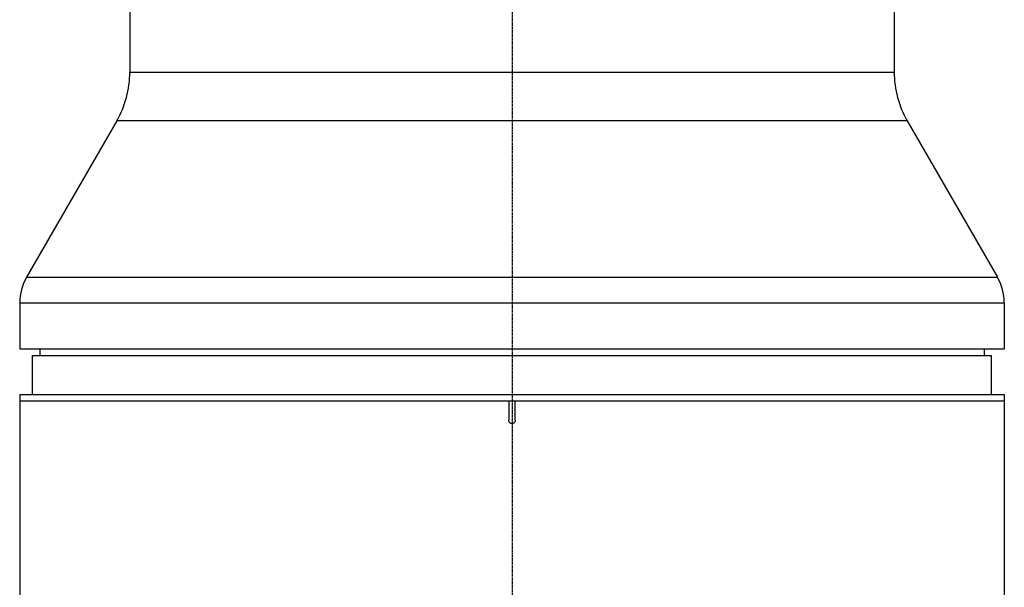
# Model space of a CAD drawing. Header units: millimetres. Extents: x 0 to 5219, y 0 to 2970.
# Tile 38 of 233: x 928 to 1080, y 998 to 1085. Entities that reach past the tile are written whole.
import ezdxf

# ---------------------------------------------------------------- set-up
doc = ezdxf.new("R2010")
doc.units = ezdxf.units.MM
doc.header["$LTSCALE"] = 0.2
doc.linetypes.add('CENTER2', pattern=[1.125, 0.75, -0.125, 0.125, -0.125])
doc.layers.add('02_Center Line', color=1, linetype='CENTER2')

# ---------------------------------------------------------------- blocks, each defined once
blk = doc.blocks.new('A$Cddb3c48e')
for p, q in [((-59, 734.5), (-59, 336.2)), ((59, 734.5), (59, 336.2)), ((-59, 336.2), (59, 336.2)), ((-61.01, 328.7), (-74.93, 304.59)), ((61.01, 328.7), (-61.01, 328.7)), ((61.01, 328.7), (74.93, 304.59)), ((-74.93, 304.59), (74.93, 304.59)), ((76, 300.59), (-76, 300.59)), ((-76, 300.59), (-76, 293.5)), ((76, 300.59), (76, 293.5)), ((-76, 293.5), (76, 293.5)), ((-72.87, 293.5), (-72.89, 292.5)), ((72.87, 293.5), (72.89, 292.5)), ((-74, 292.5), (74, 292.5)), ((-74, 286.5), (-74, 292.5)), ((74, 286.5), (74, 292.5)), ((-76, 286.5), (-76, 194.13)), ((-76, 286.5), (76, 286.5)), ((76, 286.5), (76, 191.13)), ((-76, 285.5), (76, 285.5)), ((-0.5, 285.5), (-0.5, 282.5)), ((0.5, 282.5), (0.5, 285.5))]:
    blk.add_line(p, q)
for centre, radius, start, end in [((-74, 336.2), 15, 330, 0), ((74, 336.2), 15, 180, 210), ((-68, 300.59), 8, 150, 180), ((68, 300.59), 8, 0, 30)]:
    blk.add_arc(centre, radius, start, end)
blk.add_open_spline([(0.5, 282.5), (0.5, 282.44), (0.49, 282.39), (0.47, 282.33), (0.45, 282.28), (0.43, 282.23), (0.39, 282.19), (0.36, 282.14), (0.31, 282.11), (0.27, 282.08), (0.22, 282.05), (0.16, 282.02), (0.11, 282.01), (0.07, 282), (0.04, 282), (0, 282), (-0.06, 282), (-0.11, 282.01), (-0.17, 282.03), (-0.22, 282.05), (-0.27, 282.07), (-0.31, 282.11), (-0.36, 282.14), (-0.39, 282.19), (-0.42, 282.23), (-0.45, 282.28), (-0.48, 282.34), (-0.49, 282.39), (-0.5, 282.43), (-0.5, 282.46), (-0.5, 282.5)], degree=3, knots=[0, 0, 0, 0, 0.107469, 0.107469, 0.107469, 0.214937, 0.214937, 0.214937, 0.322407, 0.322407, 0.322407, 0.429878, 0.429878, 0.429878, 0.5, 0.5, 0.5, 0.607469, 0.607469, 0.607469, 0.714937, 0.714937, 0.714937, 0.822407, 0.822407, 0.822407, 0.929878, 0.929878, 0.929878, 1, 1, 1, 1])
at = {"layer": '02_Center Line'}
blk.add_line((0, 1565), (0, -20), dxfattribs=at)

msp = doc.modelspace()

# ---------------------------------------------------------------- linework, layer by layer
at = {"layer": '02_Center Line'}
msp.add_line((1004.425, 2290.824), (1004.425, 858.048), dxfattribs=at)

# ---------------------------------------------------------------- block references
msp.add_blockref('A$Cddb3c48e', (1004.425, 740.896))

doc.saveas('drawing.dxf')
